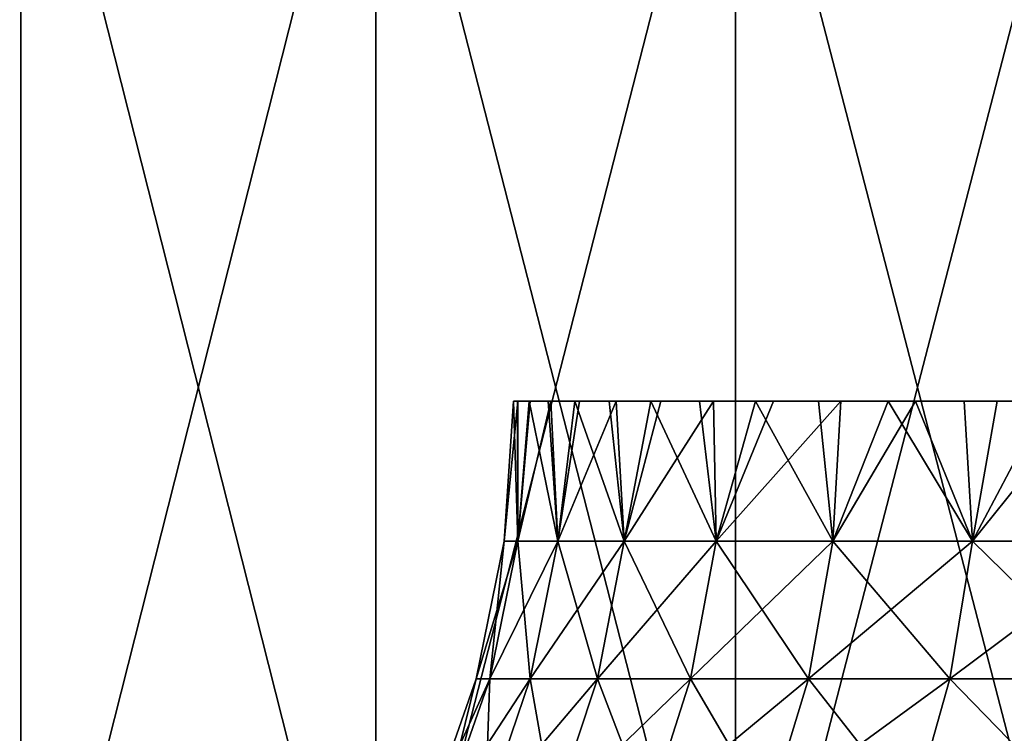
# Model space of a CAD drawing. Header units: millimetres. Extents: x -125 to 125, y 3898 to 4025.
# Tile 65 of 256: x -4.21 to -2.8, y 3899.01 to 3900.04. Entities that reach past the tile are written whole.
import ezdxf

# ---------------------------------------------------------------- set-up
doc = ezdxf.new("R2010")
doc.units = ezdxf.units.MM
doc.header["$LTSCALE"] = 2.2935
doc.layers.add('12', color=7, linetype='CONTINUOUS')
doc.layers.add('8', color=7, linetype='CONTINUOUS')

msp = doc.modelspace()

# ---------------------------------------------------------------- linework, layer by layer
at = {"layer": '12', "color": 18, "linetype": 'Continuous', "true_color": 0x090909}
for points in [[(-3.4942, 3899.2889, 0.3673), (-3.5135, 3899.2889), (-3.4941, 3899.4896, 0.2035), (-3.4942, 3899.2889, 0.3673)], [(-3.5135, 3899.2889), (-3.4942, 3899.2889, -0.3673), (-3.5, 3899.4896), (-3.5135, 3899.2889)], [(-3.4941, 3899.4896, 0.2035), (-3.5135, 3899.2889), (-3.5, 3899.4896), (-3.4941, 3899.4896, 0.2035)], [(-3.5, 3899.4896), (-3.4942, 3899.2889, -0.3673), (-3.4945, 3899.4896, -0.1962), (-3.5, 3899.4896)], [(-3.4945, 3899.4896, -0.1962), (-3.4942, 3899.2889, -0.3673), (-3.478, 3899.4896, -0.3919), (-3.4945, 3899.4896, -0.1962)], [(-3.4367, 3899.2889, 0.7305), (-3.4942, 3899.2889, 0.3673), (-3.4468, 3899.4896, 0.6078), (-3.4367, 3899.2889, 0.7305)], [(-3.4468, 3899.4896, 0.6078), (-3.4942, 3899.2889, 0.3673), (-3.4763, 3899.4896, 0.4063), (-3.4468, 3899.4896, 0.6078)], [(-3.4763, 3899.4896, 0.4063), (-3.4942, 3899.2889, 0.3673), (-3.4941, 3899.4896, 0.2035), (-3.4763, 3899.4896, 0.4063)], [(-3.4942, 3899.2889, -0.3673), (-3.4367, 3899.2889, -0.7305), (-3.478, 3899.4896, -0.3919), (-3.4942, 3899.2889, -0.3673)], [(-3.478, 3899.4896, -0.3919), (-3.4367, 3899.2889, -0.7305), (-3.4505, 3899.4896, -0.5863), (-3.478, 3899.4896, -0.3919)], [(-3.4505, 3899.4896, -0.5863), (-3.4367, 3899.2889, -0.7305), (-3.4122, 3899.4896, -0.7788), (-3.4505, 3899.4896, -0.5863)], [(-3.4057, 3899.4896, 0.8072), (-3.4367, 3899.2889, 0.7305), (-3.4468, 3899.4896, 0.6078), (-3.4057, 3899.4896, 0.8072)], [(-3.3415, 3899.2889, 1.0857), (-3.4367, 3899.2889, 0.7305), (-3.353, 3899.4896, 1.0038), (-3.3415, 3899.2889, 1.0857)], [(-3.353, 3899.4896, 1.0038), (-3.4367, 3899.2889, 0.7305), (-3.4057, 3899.4896, 0.8072), (-3.353, 3899.4896, 1.0038)], [(-3.4367, 3899.2889, -0.7305), (-3.3415, 3899.2889, -1.0857), (-3.4122, 3899.4896, -0.7788), (-3.4367, 3899.2889, -0.7305)], [(-3.4122, 3899.4896, -0.7788), (-3.3415, 3899.2889, -1.0857), (-3.3632, 3899.4896, -0.9689), (-3.4122, 3899.4896, -0.7788)], [(-3.3632, 3899.4896, -0.9689), (-3.3415, 3899.2889, -1.0857), (-3.3036, 3899.4896, -1.156), (-3.3632, 3899.4896, -0.9689)], [(-3.2889, 3899.4896, 1.1971), (-3.3415, 3899.2889, 1.0857), (-3.353, 3899.4896, 1.0038), (-3.2889, 3899.4896, 1.1971)], [(-3.2097, 3899.2889, 1.4291), (-3.3415, 3899.2889, 1.0857), (-3.2138, 3899.4896, 1.3863), (-3.2097, 3899.2889, 1.4291)], [(-3.2138, 3899.4896, 1.3863), (-3.3415, 3899.2889, 1.0857), (-3.2889, 3899.4896, 1.1971), (-3.2138, 3899.4896, 1.3863)], [(-3.3415, 3899.2889, -1.0857), (-3.2097, 3899.2889, -1.4291), (-3.3036, 3899.4896, -1.156), (-3.3415, 3899.2889, -1.0857)], [(-3.3036, 3899.4896, -1.156), (-3.2097, 3899.2889, -1.4291), (-3.2336, 3899.4896, -1.3394), (-3.3036, 3899.4896, -1.156)], [(-3.2336, 3899.4896, -1.3394), (-3.2097, 3899.2889, -1.4291), (-3.1534, 3899.4896, -1.5186), (-3.2336, 3899.4896, -1.3394)], [(-3.1277, 3899.4896, 1.5708), (-3.2097, 3899.2889, 1.4291), (-3.2138, 3899.4896, 1.3863), (-3.1277, 3899.4896, 1.5708)], [(-3.0428, 3899.2889, 1.7567), (-3.2097, 3899.2889, 1.4291), (-3.0311, 3899.4896, 1.75), (-3.0428, 3899.2889, 1.7567)], [(-3.0311, 3899.4896, 1.75), (-3.2097, 3899.2889, 1.4291), (-3.1277, 3899.4896, 1.5708), (-3.0311, 3899.4896, 1.75)], [(-3.2097, 3899.2889, -1.4291), (-3.0428, 3899.2889, -1.7567), (-3.1534, 3899.4896, -1.5186), (-3.2097, 3899.2889, -1.4291)], [(-3.1534, 3899.4896, -1.5186), (-3.0428, 3899.2889, -1.7567), (-3.0633, 3899.4896, -1.693), (-3.1534, 3899.4896, -1.5186)], [(-3.0633, 3899.4896, -1.693), (-3.0428, 3899.2889, -1.7567), (-2.9635, 3899.4896, -1.8621), (-3.0633, 3899.4896, -1.693)], [(-2.8425, 3899.2889, 2.0652), (-3.0428, 3899.2889, 1.7567), (-2.9242, 3899.4896, 1.9233), (-2.8425, 3899.2889, 2.0652)], [(-2.9242, 3899.4896, 1.9233), (-3.0428, 3899.2889, 1.7567), (-3.0311, 3899.4896, 1.75), (-2.9242, 3899.4896, 1.9233)], [(-3.0428, 3899.2889, -1.7567), (-2.8425, 3899.2889, -2.0652), (-2.9635, 3899.4896, -1.8621), (-3.0428, 3899.2889, -1.7567)], [(-2.9635, 3899.4896, -1.8621), (-2.8425, 3899.2889, -2.0652), (-2.8545, 3899.4896, -2.0253), (-2.9635, 3899.4896, -1.8621)], [(-2.8074, 3899.4896, 2.0901), (-2.8425, 3899.2889, 2.0652), (-2.9242, 3899.4896, 1.9233), (-2.8074, 3899.4896, 2.0901)], [(-2.8545, 3899.4896, -2.0253), (-2.8425, 3899.2889, -2.0652), (-2.7364, 3899.4896, -2.1822), (-2.8545, 3899.4896, -2.0253)], [(-2.611, 3899.2889, 2.351), (-2.8425, 3899.2889, 2.0652), (-2.6812, 3899.4896, 2.2498), (-2.611, 3899.2889, 2.351)], [(-2.6812, 3899.4896, 2.2498), (-2.8425, 3899.2889, 2.0652), (-2.8074, 3899.4896, 2.0901), (-2.6812, 3899.4896, 2.2498)], [(-2.8425, 3899.2889, -2.0652), (-2.611, 3899.2889, -2.351), (-2.7364, 3899.4896, -2.1822), (-2.8425, 3899.2889, -2.0652)], [(-3.5343, 3899.0916, 0.3715), (-3.5538, 3899.0916), (-3.4942, 3899.2889, 0.3673), (-3.5343, 3899.0916, 0.3715)], [(-3.5538, 3899.0916), (-3.5343, 3899.0916, -0.3715), (-3.5135, 3899.2889), (-3.5538, 3899.0916)], [(-3.4942, 3899.2889, 0.3673), (-3.5538, 3899.0916), (-3.5135, 3899.2889), (-3.4942, 3899.2889, 0.3673)], [(-3.4761, 3899.0916, 0.7389), (-3.5343, 3899.0916, 0.3715), (-3.4367, 3899.2889, 0.7305), (-3.4761, 3899.0916, 0.7389)], [(-3.4367, 3899.2889, 0.7305), (-3.5343, 3899.0916, 0.3715), (-3.4942, 3899.2889, 0.3673), (-3.4367, 3899.2889, 0.7305)], [(-3.5343, 3899.0916, -0.3715), (-3.4761, 3899.0916, -0.7389), (-3.4942, 3899.2889, -0.3673), (-3.5343, 3899.0916, -0.3715)], [(-3.5135, 3899.2889), (-3.5343, 3899.0916, -0.3715), (-3.4942, 3899.2889, -0.3673), (-3.5135, 3899.2889)], [(-3.4942, 3899.2889, -0.3673), (-3.4761, 3899.0916, -0.7389), (-3.4367, 3899.2889, -0.7305), (-3.4942, 3899.2889, -0.3673)], [(-3.3798, 3899.0916, 1.0982), (-3.4761, 3899.0916, 0.7389), (-3.3415, 3899.2889, 1.0857), (-3.3798, 3899.0916, 1.0982)], [(-3.3415, 3899.2889, 1.0857), (-3.4761, 3899.0916, 0.7389), (-3.4367, 3899.2889, 0.7305), (-3.3415, 3899.2889, 1.0857)], [(-3.4761, 3899.0916, -0.7389), (-3.3798, 3899.0916, -1.0982), (-3.4367, 3899.2889, -0.7305), (-3.4761, 3899.0916, -0.7389)], [(-3.4367, 3899.2889, -0.7305), (-3.3798, 3899.0916, -1.0982), (-3.3415, 3899.2889, -1.0857), (-3.4367, 3899.2889, -0.7305)], [(-3.2465, 3899.0916, 1.4454), (-3.3798, 3899.0916, 1.0982), (-3.2097, 3899.2889, 1.4291), (-3.2465, 3899.0916, 1.4454)], [(-3.2097, 3899.2889, 1.4291), (-3.3798, 3899.0916, 1.0982), (-3.3415, 3899.2889, 1.0857), (-3.2097, 3899.2889, 1.4291)], [(-3.3798, 3899.0916, -1.0982), (-3.2465, 3899.0916, -1.4454), (-3.3415, 3899.2889, -1.0857), (-3.3798, 3899.0916, -1.0982)], [(-3.3415, 3899.2889, -1.0857), (-3.2465, 3899.0916, -1.4454), (-3.2097, 3899.2889, -1.4291), (-3.3415, 3899.2889, -1.0857)], [(-3.0777, 3899.0916, 1.7769), (-3.2465, 3899.0916, 1.4454), (-3.0428, 3899.2889, 1.7567), (-3.0777, 3899.0916, 1.7769)], [(-3.0428, 3899.2889, 1.7567), (-3.2465, 3899.0916, 1.4454), (-3.2097, 3899.2889, 1.4291), (-3.0428, 3899.2889, 1.7567)], [(-3.2465, 3899.0916, -1.4454), (-3.0777, 3899.0916, -1.7769), (-3.2097, 3899.2889, -1.4291), (-3.2465, 3899.0916, -1.4454)], [(-3.2097, 3899.2889, -1.4291), (-3.0777, 3899.0916, -1.7769), (-3.0428, 3899.2889, -1.7567), (-3.2097, 3899.2889, -1.4291)], [(-2.8751, 3899.0916, 2.0889), (-3.0777, 3899.0916, 1.7769), (-2.8425, 3899.2889, 2.0652), (-2.8751, 3899.0916, 2.0889)], [(-2.8425, 3899.2889, 2.0652), (-3.0777, 3899.0916, 1.7769), (-3.0428, 3899.2889, 1.7567), (-2.8425, 3899.2889, 2.0652)], [(-3.0777, 3899.0916, -1.7769), (-2.8751, 3899.0916, -2.0889), (-3.0428, 3899.2889, -1.7567), (-3.0777, 3899.0916, -1.7769)], [(-3.0428, 3899.2889, -1.7567), (-2.8751, 3899.0916, -2.0889), (-2.8425, 3899.2889, -2.0652), (-3.0428, 3899.2889, -1.7567)], [(-2.641, 3899.0916, 2.3779), (-2.8751, 3899.0916, 2.0889), (-2.611, 3899.2889, 2.351), (-2.641, 3899.0916, 2.3779)], [(-2.611, 3899.2889, 2.351), (-2.8751, 3899.0916, 2.0889), (-2.8425, 3899.2889, 2.0652), (-2.611, 3899.2889, 2.351)], [(-2.8751, 3899.0916, -2.0889), (-2.641, 3899.0916, -2.3779), (-2.8425, 3899.2889, -2.0652), (-2.8751, 3899.0916, -2.0889)], [(-2.8425, 3899.2889, -2.0652), (-2.641, 3899.0916, -2.3779), (-2.611, 3899.2889, -2.351), (-2.8425, 3899.2889, -2.0652)], [(-3.6003, 3898.9014, 0.3784), (-3.6201, 3898.9014), (-3.5343, 3899.0916, 0.3715), (-3.6003, 3898.9014, 0.3784)], [(-3.6201, 3898.9014), (-3.6003, 3898.9014, -0.3784), (-3.5538, 3899.0916), (-3.6201, 3898.9014)], [(-3.5343, 3899.0916, 0.3715), (-3.6201, 3898.9014), (-3.5538, 3899.0916), (-3.5343, 3899.0916, 0.3715)], [(-3.541, 3898.9014, 0.7527), (-3.6003, 3898.9014, 0.3784), (-3.4761, 3899.0916, 0.7389), (-3.541, 3898.9014, 0.7527)], [(-3.4761, 3899.0916, 0.7389), (-3.6003, 3898.9014, 0.3784), (-3.5343, 3899.0916, 0.3715), (-3.4761, 3899.0916, 0.7389)], [(-3.6003, 3898.9014, -0.3784), (-3.541, 3898.9014, -0.7527), (-3.5343, 3899.0916, -0.3715), (-3.6003, 3898.9014, -0.3784)], [(-3.5538, 3899.0916), (-3.6003, 3898.9014, -0.3784), (-3.5343, 3899.0916, -0.3715), (-3.5538, 3899.0916)], [(-3.4429, 3898.9014, 1.1187), (-3.541, 3898.9014, 0.7527), (-3.3798, 3899.0916, 1.0982), (-3.4429, 3898.9014, 1.1187)], [(-3.3798, 3899.0916, 1.0982), (-3.541, 3898.9014, 0.7527), (-3.4761, 3899.0916, 0.7389), (-3.3798, 3899.0916, 1.0982)], [(-3.541, 3898.9014, -0.7527), (-3.4429, 3898.9014, -1.1187), (-3.4761, 3899.0916, -0.7389), (-3.541, 3898.9014, -0.7527)], [(-3.5343, 3899.0916, -0.3715), (-3.541, 3898.9014, -0.7527), (-3.4761, 3899.0916, -0.7389), (-3.5343, 3899.0916, -0.3715)], [(-3.4761, 3899.0916, -0.7389), (-3.4429, 3898.9014, -1.1187), (-3.3798, 3899.0916, -1.0982), (-3.4761, 3899.0916, -0.7389)], [(-3.3071, 3898.9014, 1.4724), (-3.4429, 3898.9014, 1.1187), (-3.2465, 3899.0916, 1.4454), (-3.3071, 3898.9014, 1.4724)], [(-3.2465, 3899.0916, 1.4454), (-3.4429, 3898.9014, 1.1187), (-3.3798, 3899.0916, 1.0982), (-3.2465, 3899.0916, 1.4454)], [(-3.4429, 3898.9014, -1.1187), (-3.3071, 3898.9014, -1.4724), (-3.3798, 3899.0916, -1.0982), (-3.4429, 3898.9014, -1.1187)], [(-3.3798, 3899.0916, -1.0982), (-3.3071, 3898.9014, -1.4724), (-3.2465, 3899.0916, -1.4454), (-3.3798, 3899.0916, -1.0982)], [(-3.1351, 3898.9014, 1.8101), (-3.3071, 3898.9014, 1.4724), (-3.0777, 3899.0916, 1.7769), (-3.1351, 3898.9014, 1.8101)], [(-3.0777, 3899.0916, 1.7769), (-3.3071, 3898.9014, 1.4724), (-3.2465, 3899.0916, 1.4454), (-3.0777, 3899.0916, 1.7769)], [(-3.3071, 3898.9014, -1.4724), (-3.1351, 3898.9014, -1.8101), (-3.2465, 3899.0916, -1.4454), (-3.3071, 3898.9014, -1.4724)], [(-3.2465, 3899.0916, -1.4454), (-3.1351, 3898.9014, -1.8101), (-3.0777, 3899.0916, -1.7769), (-3.2465, 3899.0916, -1.4454)], [(-2.9287, 3898.9014, 2.1278), (-3.1351, 3898.9014, 1.8101), (-2.8751, 3899.0916, 2.0889), (-2.9287, 3898.9014, 2.1278)], [(-2.8751, 3899.0916, 2.0889), (-3.1351, 3898.9014, 1.8101), (-3.0777, 3899.0916, 1.7769), (-2.8751, 3899.0916, 2.0889)], [(-3.1351, 3898.9014, -1.8101), (-2.9287, 3898.9014, -2.1278), (-3.0777, 3899.0916, -1.7769), (-3.1351, 3898.9014, -1.8101)], [(-3.0777, 3899.0916, -1.7769), (-2.9287, 3898.9014, -2.1278), (-2.8751, 3899.0916, -2.0889), (-3.0777, 3899.0916, -1.7769)], [(-2.6903, 3898.9014, 2.4223), (-2.9287, 3898.9014, 2.1278), (-2.641, 3899.0916, 2.3779), (-2.6903, 3898.9014, 2.4223)], [(-2.641, 3899.0916, 2.3779), (-2.9287, 3898.9014, 2.1278), (-2.8751, 3899.0916, 2.0889), (-2.641, 3899.0916, 2.3779)], [(-2.9287, 3898.9014, -2.1278), (-2.6903, 3898.9014, -2.4223), (-2.8751, 3899.0916, -2.0889), (-2.9287, 3898.9014, -2.1278)], [(-2.8751, 3899.0916, -2.0889), (-2.6903, 3898.9014, -2.4223), (-2.641, 3899.0916, -2.3779), (-2.8751, 3899.0916, -2.0889)]]:
    msp.add_3dface(points, dxfattribs=at)
at = {"layer": '8', "color": 18, "linetype": 'Continuous', "true_color": 0x090909}
for points in [[(-4.7072, 3900.5144, -11.5798), (-4.2063, 3900.5144, -11.771), (-4.7072, 3898.5045, -11.5798), (-4.7072, 3900.5144, -11.5798)], [(-4.7072, 3898.5045, -11.5798), (-4.2063, 3900.5144, -11.771), (-4.2063, 3898.5045, -11.771), (-4.7072, 3898.5045, -11.5798)], [(-4.2063, 3900.5144, 11.771), (-4.7072, 3900.5144, 11.5798), (-4.2063, 3898.5045, 11.771), (-4.2063, 3900.5144, 11.771)], [(-4.2063, 3898.5045, 11.771), (-4.7072, 3900.5144, 11.5798), (-4.7072, 3898.5045, 11.5798), (-4.2063, 3898.5045, 11.771)], [(-4.2063, 3900.5144, -11.771), (-3.6976, 3900.5144, -11.9406), (-4.2063, 3898.5045, -11.771), (-4.2063, 3900.5144, -11.771)], [(-4.2063, 3898.5045, -11.771), (-3.6976, 3900.5144, -11.9406), (-3.6976, 3898.5045, -11.9406), (-4.2063, 3898.5045, -11.771)], [(-3.6976, 3900.5144, 11.9406), (-4.2063, 3900.5144, 11.771), (-3.6976, 3898.5045, 11.9406), (-3.6976, 3900.5144, 11.9406)], [(-3.6976, 3898.5045, 11.9406), (-4.2063, 3900.5144, 11.771), (-4.2063, 3898.5045, 11.771), (-3.6976, 3898.5045, 11.9406)], [(-3.6976, 3900.5144, -11.9406), (-3.1821, 3900.5144, -12.0882), (-3.6976, 3898.5045, -11.9406), (-3.6976, 3900.5144, -11.9406)], [(-3.6976, 3898.5045, -11.9406), (-3.1821, 3900.5144, -12.0882), (-3.1821, 3898.5045, -12.0882), (-3.6976, 3898.5045, -11.9406)], [(-3.1821, 3900.5144, 12.0882), (-3.6976, 3900.5144, 11.9406), (-3.1821, 3898.5045, 12.0882), (-3.1821, 3900.5144, 12.0882)], [(-3.1821, 3898.5045, 12.0882), (-3.6976, 3900.5144, 11.9406), (-3.6976, 3898.5045, 11.9406), (-3.1821, 3898.5045, 12.0882)], [(-3.1821, 3900.5144, -12.0882), (-2.6607, 3900.5144, -12.2135), (-3.1821, 3898.5045, -12.0882), (-3.1821, 3900.5144, -12.0882)], [(-3.1821, 3898.5045, -12.0882), (-2.6607, 3900.5144, -12.2135), (-2.6607, 3898.5045, -12.2135), (-3.1821, 3898.5045, -12.0882)], [(-2.6607, 3900.5144, 12.2135), (-3.1821, 3900.5144, 12.0882), (-2.6607, 3898.5045, 12.2135), (-2.6607, 3900.5144, 12.2135)], [(-2.6607, 3898.5045, 12.2135), (-3.1821, 3900.5144, 12.0882), (-3.1821, 3898.5045, 12.0882), (-2.6607, 3898.5045, 12.2135)]]:
    msp.add_3dface(points, dxfattribs=at)

doc.saveas('drawing.dxf')
